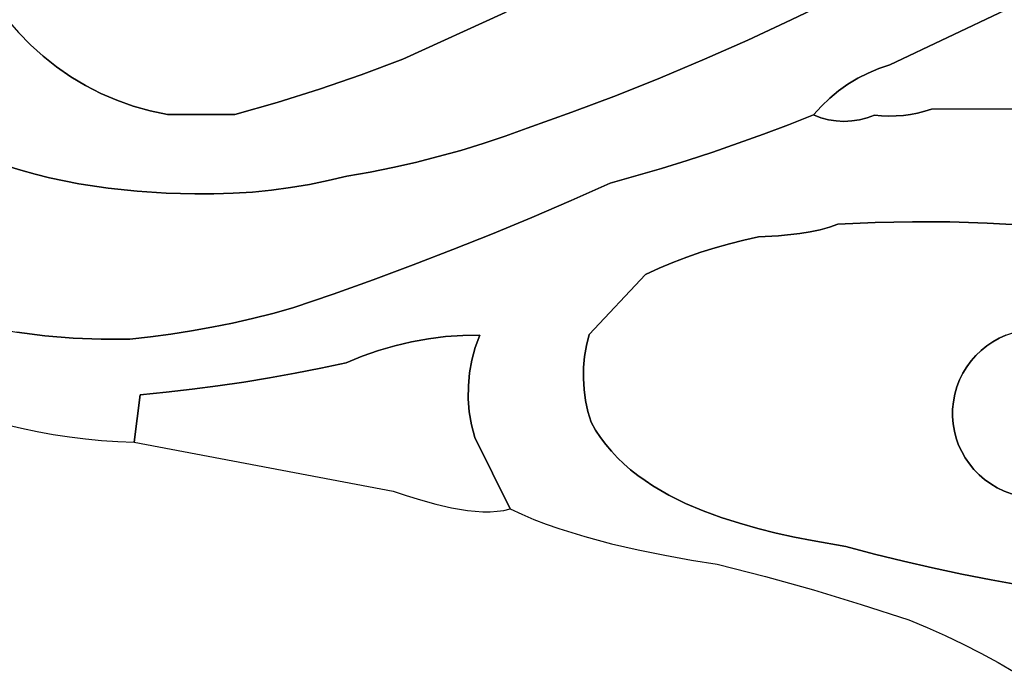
# Model space of a CAD drawing. Header units: inches. Extents: x 37.2 to 70.6, y 17.4 to 61.6.
# Tile 2 of 78: x 43.3 to 48.6, y 22.5 to 26. Entities that reach past the tile are written whole.
import ezdxf

# ---------------------------------------------------------------- set-up
doc = ezdxf.new("R2010")
doc.units = ezdxf.units.IN
doc.layers.add('SURFACES_FOR_SKETCHUP', color=7, linetype='Continuous')

msp = doc.modelspace()

# ---------------------------------------------------------------- linework, layer by layer
at = {"layer": 'SURFACES_FOR_SKETCHUP'}
for points, invisible_edges in [([(45.0767, 26.8324), (45.3624, 25.8083), (45.3015, 26.9346)], 3), ([(45.91, 26.0585), (45.3015, 26.9346), (45.3624, 25.8083)], 3), ([(44.9859, 26.7891), (45.3624, 25.8083), (45.0767, 26.8324)], 3), ([(43.3055, 25.951), (44.1601, 26.8146), (43.2455, 26.021)], 3), ([(43.3697, 25.8851), (44.1601, 26.8146), (43.3055, 25.951)], 3), ([(44.1601, 26.8146), (43.3697, 25.8851), (44.2028, 26.7792)], 3), ([(43.438, 25.8236), (44.2028, 26.7792), (43.3697, 25.8851)], 3), ([(43.5102, 25.7667), (44.2028, 26.7792), (43.438, 25.8236)], 3), ([(44.2028, 26.7792), (43.5102, 25.7667), (44.247, 26.7456)], 3), ([(44.8966, 26.7481), (45.3624, 25.8083), (44.9859, 26.7891)], 3), ([(43.5859, 25.7144), (44.247, 26.7456), (43.5102, 25.7667)], 3), ([(44.247, 26.7456), (43.5859, 25.7144), (44.2927, 26.714)], 3), ([(43.5859, 25.7144), (43.6651, 25.6671), (44.2927, 26.714)], 10), ([(43.6651, 25.6671), (43.7473, 25.6249), (44.2927, 26.714)], 10), ([(44.3397, 26.6843), (44.2927, 26.714), (43.7473, 25.6249)], 10), ([(44.8079, 26.7117), (45.1408, 25.7251), (44.8966, 26.7481)], 3), ([(45.3624, 25.8083), (44.8966, 26.7481), (45.1408, 25.7251)], 3), ([(43.7473, 25.6249), (43.8325, 25.588), (44.3397, 26.6843)], 10), ([(43.8325, 25.588), (43.9204, 25.5567), (44.3397, 26.6843)], 10), ([(43.9204, 25.5567), (44.0108, 25.531), (44.3397, 26.6843)], 10), ([(44.0108, 25.531), (44.1034, 25.5113), (44.3397, 26.6843)], 10), ([(44.3903, 26.6705), (44.3397, 26.6843), (44.1034, 25.5113)], 10), ([(44.1034, 25.5113), (44.4636, 25.5117), (44.3903, 26.6705)], 10), ([(44.4397, 26.6612), (44.3903, 26.6705), (44.4636, 25.5117)], 10), ([(44.4397, 26.6612), (44.4636, 25.5117), (44.4882, 26.656)], 3), ([(44.6283, 26.6627), (44.5823, 26.6571), (44.917, 25.6479)], 10), ([(44.6738, 26.6712), (44.6283, 26.6627), (44.917, 25.6479)], 10), ([(44.7188, 26.6824), (44.6738, 26.6712), (44.917, 25.6479)], 10), ([(44.7634, 26.696), (44.7188, 26.6824), (45.1408, 25.7251)], 10), ([(44.917, 25.6479), (45.1408, 25.7251), (44.7188, 26.6824)], 10), ([(44.7634, 26.696), (45.1408, 25.7251), (44.8079, 26.7117)], 3), ([(44.6913, 25.5767), (44.4882, 26.656), (44.4636, 25.5117)], 3), ([(44.5356, 26.6548), (44.4882, 26.656), (44.6913, 25.5767)], 10), ([(44.5823, 26.6571), (44.5356, 26.6548), (44.6913, 25.5767)], 10), ([(44.6913, 25.5767), (44.917, 25.6479), (44.5823, 26.6571)], 10), ([(46.4545, 26.315), (46.9768, 25.8076), (46.996, 26.5778)], 3), ([(47.2095, 25.9109), (46.996, 26.5778), (46.9768, 25.8076)], 3), ([(47.4401, 26.0185), (46.996, 26.5778), (47.2095, 25.9109)], 3), ([(47.6688, 26.1305), (46.996, 26.5778), (47.4401, 26.0185)], 3), ([(45.91, 26.0585), (46.5058, 25.6144), (46.4545, 26.315)], 3), ([(46.9768, 25.8076), (46.4545, 26.315), (46.7422, 25.7088)], 3), ([(46.7422, 25.7088), (46.4545, 26.315), (46.5058, 25.6144)], 3), ([(47.6688, 26.1305), (47.9689, 25.7776), (47.8953, 26.2468)], 3), ([(48.5863, 26.07), (47.8953, 26.2468), (47.9689, 25.7776)], 3), ([(47.4401, 26.0185), (47.745, 25.674), (47.6688, 26.1305)], 3), ([(47.9689, 25.7776), (47.6688, 26.1305), (47.91, 25.7579)], 3), ([(47.91, 25.7579), (47.6688, 26.1305), (47.8529, 25.7339)], 3), ([(47.8529, 25.7339), (47.6688, 26.1305), (47.7978, 25.7059)], 3), ([(47.7978, 25.7059), (47.6688, 26.1305), (47.745, 25.674)], 3), ([(45.3624, 25.8083), (45.7919, 25.3567), (45.91, 26.0585)], 3), ([(45.9103, 25.3964), (45.91, 26.0585), (45.7919, 25.3567)], 3), ([(46.2677, 25.5245), (45.91, 26.0585), (46.0278, 25.4391)], 3), ([(46.0278, 25.4391), (45.91, 26.0585), (45.9103, 25.3964)], 3), ([(46.5058, 25.6144), (45.91, 26.0585), (46.2677, 25.5245)], 3), ([(48.5863, 26.07), (47.9689, 25.7776), (48.1926, 25.5404)], 10), ([(48.1926, 25.5404), (48.7882, 25.5422), (48.5863, 26.07)], 10), ([(47.2095, 25.9109), (47.6025, 25.556), (47.4401, 26.0185)], 3), ([(47.745, 25.674), (47.4401, 26.0185), (47.6948, 25.6383)], 3), ([(47.6948, 25.6383), (47.4401, 26.0185), (47.6472, 25.5989)], 3), ([(47.6472, 25.5989), (47.4401, 26.0185), (47.6025, 25.556)], 3), ([(43.3055, 25.951), (42.9485, 25.3511), (43.3697, 25.8851)], 3), ([(43.0203, 25.3189), (43.3697, 25.8851), (42.9485, 25.3511)], 3), ([(43.0934, 25.2891), (43.3697, 25.8851), (43.0203, 25.3189)], 3), ([(43.3697, 25.8851), (43.0934, 25.2891), (43.438, 25.8236)], 3), ([(46.9768, 25.8076), (47.2927, 25.4063), (47.2095, 25.9109)], 3), ([(47.4272, 25.4571), (47.6025, 25.556), (47.2095, 25.9109)], 11), ([(47.4272, 25.4571), (47.2095, 25.9109), (47.2927, 25.4063)], 3), ([(43.1676, 25.2615), (43.438, 25.8236), (43.0934, 25.2891)], 3), ([(43.438, 25.8236), (43.1676, 25.2615), (43.5102, 25.7667)], 3), ([(43.2428, 25.2362), (43.5102, 25.7667), (43.1676, 25.2615)], 3), ([(43.3188, 25.213), (43.5102, 25.7667), (43.2428, 25.2362)], 3), ([(43.5102, 25.7667), (43.3188, 25.213), (43.5859, 25.7144)], 3), ([(45.1408, 25.7251), (45.4314, 25.2556), (45.3624, 25.8083)], 3), ([(45.5524, 25.2863), (45.3624, 25.8083), (45.4314, 25.2556)], 3), ([(45.7919, 25.3567), (45.3624, 25.8083), (45.6726, 25.3199)], 3), ([(45.6726, 25.3199), (45.3624, 25.8083), (45.5524, 25.2863)], 3), ([(46.7422, 25.7088), (47.0216, 25.3108), (46.9768, 25.8076)], 3), ([(47.1575, 25.3576), (46.9768, 25.8076), (47.0216, 25.3108)], 3), ([(47.2927, 25.4063), (46.9768, 25.8076), (47.1575, 25.3576)], 3), ([(47.9689, 25.7776), (47.91, 25.7579), (48.0025, 25.5044)], 10), ([(48.0796, 25.5123), (48.1177, 25.5195), (47.9689, 25.7776)], 10), ([(48.0412, 25.5072), (48.0796, 25.5123), (47.9689, 25.7776)], 10), ([(48.1554, 25.5289), (47.9689, 25.7776), (48.1177, 25.5195)], 3), ([(48.0412, 25.5072), (47.9689, 25.7776), (48.0025, 25.5044)], 3), ([(48.1926, 25.5404), (47.9689, 25.7776), (48.1554, 25.5289)], 3), ([(43.3956, 25.192), (43.5859, 25.7144), (43.3188, 25.213)], 3), ([(43.5859, 25.7144), (43.3956, 25.192), (43.6651, 25.6671)], 3), ([(44.917, 25.6479), (45.1872, 25.2034), (45.1408, 25.7251)], 3), ([(45.4314, 25.2556), (45.1408, 25.7251), (45.3096, 25.228)], 3), ([(45.3096, 25.228), (45.1408, 25.7251), (45.1872, 25.2034)], 3), ([(47.7978, 25.7059), (47.8862, 25.5092), (47.8529, 25.7339)], 3), ([(47.91, 25.7579), (47.8529, 25.7339), (47.925, 25.5054)], 10), ([(47.8862, 25.5092), (47.925, 25.5054), (47.8529, 25.7339)], 10), ([(47.925, 25.5054), (47.9638, 25.5038), (47.91, 25.7579)], 10), ([(47.9638, 25.5038), (48.0025, 25.5044), (47.91, 25.7579)], 10), ([(43.4729, 25.1731), (43.6651, 25.6671), (43.3956, 25.192)], 3), ([(43.5507, 25.1562), (43.6651, 25.6671), (43.4729, 25.1731)], 3), ([(43.6651, 25.6671), (43.5507, 25.1562), (43.7473, 25.6249)], 3), ([(46.5058, 25.6144), (46.7478, 25.2233), (46.7422, 25.7088)], 3), ([(46.885, 25.2661), (46.7422, 25.7088), (46.7478, 25.2233)], 3), ([(47.0216, 25.3108), (46.7422, 25.7088), (46.885, 25.2661)], 3), ([(47.745, 25.674), (47.6948, 25.6383), (47.8062, 25.4835)], 10), ([(47.745, 25.674), (47.8467, 25.4942), (47.7978, 25.7059)], 3), ([(47.8467, 25.4942), (47.745, 25.674), (47.8062, 25.4835)], 3), ([(47.8862, 25.5092), (47.7978, 25.7059), (47.8467, 25.4942)], 3), ([(43.6289, 25.1413), (43.7473, 25.6249), (43.5507, 25.1562)], 3), ([(43.7473, 25.6249), (43.6289, 25.1413), (43.8325, 25.588)], 3), ([(44.6913, 25.5767), (44.964, 25.1579), (44.917, 25.6479)], 3), ([(45.1872, 25.2034), (44.917, 25.6479), (45.0641, 25.1819)], 3), ([(45.0641, 25.1819), (44.917, 25.6479), (44.964, 25.1579)], 3), ([(46.2677, 25.5245), (46.4715, 25.1437), (46.5058, 25.6144)], 3), ([(46.61, 25.1825), (46.5058, 25.6144), (46.4715, 25.1437)], 3), ([(46.7478, 25.2233), (46.5058, 25.6144), (46.61, 25.1825)], 3), ([(47.6948, 25.6383), (47.6472, 25.5989), (47.7235, 25.4751)], 10), ([(47.765, 25.4771), (47.8062, 25.4835), (47.6948, 25.6383)], 10), ([(47.7235, 25.4751), (47.765, 25.4771), (47.6948, 25.6383)], 10), ([(43.7855, 25.1172), (43.8325, 25.588), (43.6289, 25.1413)], 3), ([(43.8325, 25.588), (43.7855, 25.1172), (43.9204, 25.5567)], 3), ([(43.9419, 25.1005), (43.9204, 25.5567), (43.7855, 25.1172)], 3), ([(44.0108, 25.531), (43.9204, 25.5567), (43.9419, 25.1005)], 10), ([(44.4636, 25.5117), (44.66, 25.1066), (44.6913, 25.5767)], 3), ([(44.7618, 25.1202), (44.6913, 25.5767), (44.66, 25.1066)], 3), ([(44.8632, 25.1373), (44.6913, 25.5767), (44.7618, 25.1202)], 3), ([(44.964, 25.1579), (44.6913, 25.5767), (44.8632, 25.1373)], 3), ([(47.4272, 25.4571), (47.561, 25.5097), (47.6025, 25.556)], 8), ([(47.561, 25.5097), (47.6004, 25.4946), (47.6025, 25.556)], 2), ([(47.6004, 25.4946), (47.6409, 25.4838), (47.6025, 25.556)], 10), ([(47.6025, 25.556), (47.6409, 25.4838), (47.6472, 25.5989)], 3), ([(47.682, 25.4773), (47.6472, 25.5989), (47.6409, 25.4838)], 3), ([(47.682, 25.4773), (47.7235, 25.4751), (47.6472, 25.5989)], 10), ([(44.1034, 25.5113), (44.0108, 25.531), (43.9419, 25.1005)], 10), ([(44.0968, 25.0908), (44.1034, 25.5113), (43.9419, 25.1005)], 3), ([(44.2493, 25.0876), (44.1034, 25.5113), (44.0968, 25.0908)], 3), ([(44.1034, 25.5113), (44.2493, 25.0876), (44.4636, 25.5117)], 3), ([(44.2493, 25.0876), (44.3523, 25.0871), (44.4636, 25.5117)], 10), ([(44.3523, 25.0871), (44.4551, 25.0901), (44.4636, 25.5117)], 10), ([(44.5577, 25.0966), (44.4636, 25.5117), (44.4551, 25.0901)], 3), ([(44.66, 25.1066), (44.4636, 25.5117), (44.5577, 25.0966)], 3), ([(46.0278, 25.4391), (46.2632, 25.0509), (46.2677, 25.5245)], 3), ([(46.4715, 25.1437), (46.2677, 25.5245), (46.2632, 25.0509)], 3), ([(47.6004, 25.4946), (47.561, 25.5097), (47.4272, 25.4571)], 8), ([(47.925, 25.5054), (47.8862, 25.5092), (47.8467, 25.4942)], 8), ([(47.8467, 25.4942), (47.8906, 24.934), (47.925, 25.5054)], 11), ([(47.925, 25.5054), (47.8906, 24.934), (47.9638, 25.5038)], 3), ([(48.0903, 24.9377), (47.9638, 25.5038), (47.8906, 24.934)], 3), ([(47.9638, 25.5038), (48.0903, 24.9377), (48.0025, 25.5044)], 3), ([(48.0025, 25.5044), (48.0903, 24.9377), (48.0412, 25.5072)], 3), ([(48.0412, 25.5072), (48.0903, 24.9377), (48.0796, 25.5123)], 3), ([(48.0796, 25.5123), (48.0903, 24.9377), (48.1177, 25.5195)], 3), ([(48.2901, 24.9365), (48.1177, 25.5195), (48.0903, 24.9377)], 3), ([(48.1177, 25.5195), (48.2901, 24.9365), (48.1554, 25.5289)], 3), ([(48.1554, 25.5289), (48.2901, 24.9365), (48.1926, 25.5404)], 3), ([(48.7882, 25.5422), (48.1926, 25.5404), (48.4897, 24.9303)], 10), ([(48.4897, 24.9303), (48.1926, 25.5404), (48.2901, 24.9365)], 3), ([(48.7882, 25.5422), (48.4897, 24.9303), (48.6891, 24.9192)], 9), ([(47.2927, 25.4063), (47.4865, 24.8746), (47.4272, 25.4571)], 3), ([(47.6004, 25.4946), (47.4272, 25.4571), (47.6409, 25.4838)], 3), ([(47.4272, 25.4571), (47.6908, 24.9253), (47.6409, 25.4838)], 11), ([(47.5965, 24.8946), (47.4272, 25.4571), (47.5427, 24.8834)], 3), ([(47.5427, 24.8834), (47.4272, 25.4571), (47.4865, 24.8746)], 3), ([(47.6908, 24.9253), (47.4272, 25.4571), (47.6463, 24.9084)], 3), ([(47.6463, 24.9084), (47.4272, 25.4571), (47.5965, 24.8946)], 3), ([(47.6409, 25.4838), (47.6908, 24.9253), (47.682, 25.4773)], 3), ([(47.682, 25.4773), (47.6908, 24.9253), (47.7235, 25.4751)], 3), ([(47.7235, 25.4751), (47.6908, 24.9253), (47.765, 25.4771)], 3), ([(47.8906, 24.934), (47.765, 25.4771), (47.6908, 24.9253)], 3), ([(47.765, 25.4771), (47.8906, 24.934), (47.8062, 25.4835)], 3), ([(47.8062, 25.4835), (47.8906, 24.934), (47.8467, 25.4942)], 3), ([(45.7919, 25.3567), (46.0537, 24.9607), (45.9103, 25.3964)], 3), ([(45.9103, 25.3964), (46.0537, 24.9607), (46.0278, 25.4391)], 3), ([(46.2632, 25.0509), (46.0278, 25.4391), (46.0537, 24.9607)], 3), ([(47.1575, 25.3576), (47.3725, 24.8628), (47.2927, 25.4063)], 3), ([(47.4865, 24.8746), (47.2927, 25.4063), (47.3725, 24.8628)], 3), ([(45.6726, 25.3199), (45.843, 24.8732), (45.7919, 25.3567)], 3), ([(46.0537, 24.9607), (45.7919, 25.3567), (45.843, 24.8732)], 3), ([(47.0216, 25.3108), (47.1878, 24.8394), (47.1575, 25.3576)], 3), ([(47.2659, 24.8565), (47.1575, 25.3576), (47.1878, 24.8394)], 3), ([(47.3725, 24.8628), (47.1575, 25.3576), (47.2659, 24.8565)], 3), ([(45.5524, 25.2863), (45.843, 24.8732), (45.6726, 25.3199)], 3), ([(46.885, 25.2661), (47.1103, 24.82), (47.0216, 25.3108)], 3), ([(47.1878, 24.8394), (47.0216, 25.3108), (47.1103, 24.82)], 3), ([(45.3096, 25.228), (45.4186, 24.7062), (45.4314, 25.2556)], 3), ([(45.6313, 24.7883), (45.4314, 25.2556), (45.4186, 24.7062)], 3), ([(45.4314, 25.2556), (45.6313, 24.7883), (45.5524, 25.2863)], 3), ([(45.843, 24.8732), (45.5524, 25.2863), (45.6313, 24.7883)], 3), ([(46.7478, 25.2233), (46.9575, 24.7742), (46.885, 25.2661)], 3), ([(47.1103, 24.82), (46.885, 25.2661), (47.0336, 24.7983)], 3), ([(47.0336, 24.7983), (46.885, 25.2661), (46.9575, 24.7742)], 3), ([(43.3188, 25.213), (43.2428, 25.2362), (43.0005, 24.4062)], 10), ([(43.0005, 24.4062), (43.1481, 24.3726), (43.3188, 25.213)], 10), ([(43.3956, 25.192), (43.3188, 25.213), (43.1481, 24.3726)], 10), ([(43.1481, 24.3726), (43.2971, 24.346), (43.3956, 25.192)], 10), ([(43.4729, 25.1731), (43.3956, 25.192), (43.2971, 24.346)], 10), ([(45.1872, 25.2034), (45.0641, 25.1819), (45.2048, 24.6267)], 10), ([(45.1872, 25.2034), (45.4186, 24.7062), (45.3096, 25.228)], 3), ([(45.4186, 24.7062), (45.1872, 25.2034), (45.2048, 24.6267)], 3), ([(46.61, 25.1825), (46.8076, 24.7193), (46.7478, 25.2233)], 3), ([(46.8821, 24.7479), (46.7478, 25.2233), (46.8076, 24.7193)], 3), ([(46.9575, 24.7742), (46.7478, 25.2233), (46.8821, 24.7479)], 3), ([(43.5507, 25.1562), (43.4729, 25.1731), (43.2971, 24.346)], 10), ([(43.2971, 24.346), (43.4471, 24.3263), (43.5507, 25.1562)], 10), ([(43.5507, 25.1562), (43.4471, 24.3263), (43.6289, 25.1413)], 3), ([(43.598, 24.3136), (43.6289, 25.1413), (43.4471, 24.3263)], 3), ([(43.6289, 25.1413), (43.598, 24.3136), (43.7855, 25.1172)], 3), ([(44.7618, 25.1202), (44.99, 24.5499), (44.8632, 25.1373)], 3), ([(44.8632, 25.1373), (44.99, 24.5499), (44.964, 25.1579)], 3), ([(44.964, 25.1579), (45.2048, 24.6267), (45.0641, 25.1819)], 3), ([(45.2048, 24.6267), (44.964, 25.1579), (44.99, 24.5499)], 3), ([(46.2632, 25.0509), (46.6612, 24.6555), (46.4715, 25.1437)], 3), ([(46.4715, 25.1437), (46.734, 24.6885), (46.61, 25.1825)], 3), ([(46.734, 24.6885), (46.4715, 25.1437), (46.6612, 24.6555)], 3), ([(46.8076, 24.7193), (46.61, 25.1825), (46.734, 24.6885)], 3), ([(43.7494, 24.3079), (43.7855, 25.1172), (43.598, 24.3136)], 3), ([(43.7855, 25.1172), (43.7494, 24.3079), (43.9419, 25.1005)], 3), ([(43.9012, 24.3093), (43.9419, 25.1005), (43.7494, 24.3079)], 3), ([(44.0119, 24.3213), (43.9419, 25.1005), (43.9012, 24.3093)], 3), ([(43.9419, 25.1005), (44.0119, 24.3213), (44.0968, 25.0908)], 3), ([(44.1222, 24.3358), (44.0968, 25.0908), (44.0119, 24.3213)], 3), ([(44.2321, 24.3529), (44.0968, 25.0908), (44.1222, 24.3358)], 3), ([(44.0968, 25.0908), (44.2321, 24.3529), (44.2493, 25.0876)], 3), ([(44.3416, 24.3725), (44.2493, 25.0876), (44.2321, 24.3529)], 3), ([(44.2493, 25.0876), (44.3416, 24.3725), (44.3523, 25.0871)], 3), ([(44.4506, 24.3946), (44.3523, 25.0871), (44.3416, 24.3725)], 3), ([(44.3523, 25.0871), (44.4506, 24.3946), (44.4551, 25.0901)], 3), ([(44.5591, 24.4192), (44.4551, 25.0901), (44.4506, 24.3946)], 3), ([(44.4551, 25.0901), (44.5591, 24.4192), (44.5577, 25.0966)], 3), ([(44.5577, 25.0966), (44.7743, 24.4759), (44.66, 25.1066)], 3), ([(44.667, 24.4463), (44.5577, 25.0966), (44.5591, 24.4192)], 3), ([(44.7743, 24.4759), (44.5577, 25.0966), (44.667, 24.4463)], 3), ([(44.66, 25.1066), (44.7743, 24.4759), (44.7618, 25.1202)], 3), ([(44.99, 24.5499), (44.7618, 25.1202), (44.7743, 24.4759)], 3), ([(46.2632, 25.0509), (46.0537, 24.9607), (46.3597, 24.3332)], 10), ([(46.2632, 25.0509), (46.3597, 24.3332), (46.6612, 24.6555)], 9), ([(46.0537, 24.9607), (45.843, 24.8732), (46.3597, 24.3332)], 10), ([(47.8906, 24.934), (47.6908, 24.9253), (47.6463, 24.9084)], 8), ([(47.8906, 24.934), (47.6463, 24.9084), (48.3421, 24.091)], 11), ([(48.0903, 24.9377), (47.8906, 24.934), (48.3801, 24.1605)], 10), ([(48.3421, 24.091), (48.3596, 24.1268), (47.8906, 24.934)], 10), ([(48.3596, 24.1268), (48.3801, 24.1605), (47.8906, 24.934)], 10), ([(48.2901, 24.9365), (48.0903, 24.9377), (48.4571, 24.2484)], 10), ([(48.3801, 24.1605), (48.4033, 24.1922), (48.0903, 24.9377)], 10), ([(48.4033, 24.1922), (48.429, 24.2215), (48.0903, 24.9377)], 10), ([(48.429, 24.2215), (48.4571, 24.2484), (48.0903, 24.9377)], 10), ([(48.2901, 24.9365), (48.4571, 24.2484), (48.4873, 24.2728)], 9), ([(48.2901, 24.9365), (48.4873, 24.2728), (48.5195, 24.2945)], 9), ([(48.2901, 24.9365), (48.5195, 24.2945), (48.5535, 24.3134)], 9), ([(48.2901, 24.9365), (48.5535, 24.3134), (48.4897, 24.9303)], 3), ([(48.5892, 24.3293), (48.4897, 24.9303), (48.5535, 24.3134)], 3), ([(48.6262, 24.3421), (48.4897, 24.9303), (48.5892, 24.3293)], 3), ([(48.6645, 24.3517), (48.4897, 24.9303), (48.6262, 24.3421)], 3), ([(48.4897, 24.9303), (48.6645, 24.3517), (48.6891, 24.9192)], 3), ([(45.6313, 24.7883), (45.7753, 24.3301), (45.843, 24.8732)], 3), ([(46.3597, 24.3332), (45.843, 24.8732), (45.7753, 24.3301)], 11), ([(47.4865, 24.8746), (47.3725, 24.8628), (48.3088, 23.9738)], 10), ([(47.5427, 24.8834), (47.4865, 24.8746), (48.3164, 24.014)], 10), ([(48.3088, 23.9738), (48.3164, 24.014), (47.4865, 24.8746)], 10), ([(47.5965, 24.8946), (47.5427, 24.8834), (48.3276, 24.0534)], 10), ([(48.3164, 24.014), (48.3276, 24.0534), (47.5427, 24.8834)], 10), ([(47.6463, 24.9084), (47.5965, 24.8946), (48.3421, 24.091)], 10), ([(48.3276, 24.0534), (48.3421, 24.091), (47.5965, 24.8946)], 10), ([(46.9699, 23.3892), (47.0661, 23.3536), (47.1103, 24.82)], 10), ([(47.1103, 24.82), (47.0336, 24.7983), (46.9699, 23.3892)], 10), ([(47.1878, 24.8394), (47.1103, 24.82), (47.0661, 23.3536)], 10), ([(47.0661, 23.3536), (47.164, 23.3222), (47.1878, 24.8394)], 10), ([(47.164, 23.3222), (47.2626, 23.2944), (47.3725, 24.8628)], 10), ([(47.3725, 24.8628), (47.1878, 24.8394), (47.164, 23.3222)], 11), ([(47.3725, 24.8628), (47.2659, 24.8565), (47.1878, 24.8394)], 8), ([(48.3088, 23.9738), (47.3725, 24.8628), (47.2626, 23.2944)], 11), ([(45.4186, 24.7062), (45.5913, 24.3222), (45.6313, 24.7883)], 3), ([(45.6831, 24.3286), (45.6313, 24.7883), (45.5913, 24.3222)], 3), ([(45.7753, 24.3301), (45.6313, 24.7883), (45.6831, 24.3286)], 3), ([(46.8762, 23.4291), (46.9699, 23.3892), (46.9575, 24.7742)], 10), ([(46.9575, 24.7742), (46.8821, 24.7479), (46.8762, 23.4291)], 10), ([(47.0336, 24.7983), (46.9575, 24.7742), (46.9699, 23.3892)], 10), ([(46.734, 24.6885), (46.6592, 23.5508), (46.8076, 24.7193)], 3), ([(46.7002, 23.5238), (46.8076, 24.7193), (46.6592, 23.5508)], 3), ([(46.7859, 23.4739), (46.8076, 24.7193), (46.7002, 23.5238)], 3), ([(46.8821, 24.7479), (46.8076, 24.7193), (46.7859, 23.4739)], 10), ([(46.7859, 23.4739), (46.8762, 23.4291), (46.8821, 24.7479)], 10), ([(45.2048, 24.6267), (45.4098, 24.2947), (45.4186, 24.7062)], 3), ([(45.5002, 24.3109), (45.4186, 24.7062), (45.4098, 24.2947)], 3), ([(45.5913, 24.3222), (45.4186, 24.7062), (45.5002, 24.3109)], 3), ([(46.5457, 23.6405), (46.734, 24.6885), (46.5113, 23.6735)], 3), ([(46.6612, 24.6555), (46.5113, 23.6735), (46.734, 24.6885)], 3), ([(46.5819, 23.6091), (46.734, 24.6885), (46.5457, 23.6405)], 3), ([(46.6198, 23.5792), (46.734, 24.6885), (46.5819, 23.6091)], 3), ([(46.6592, 23.5508), (46.734, 24.6885), (46.6198, 23.5792)], 3), ([(44.99, 24.5499), (45.2323, 24.2478), (45.2048, 24.6267)], 3), ([(45.3205, 24.2736), (45.2048, 24.6267), (45.2323, 24.2478)], 3), ([(45.4098, 24.2947), (45.2048, 24.6267), (45.3205, 24.2736)], 3), ([(46.3295, 24.0975), (46.5113, 23.6735), (46.6612, 24.6555)], 11), ([(46.3304, 24.1569), (46.3295, 24.0975), (46.6612, 24.6555)], 10), ([(46.3304, 24.1569), (46.6612, 24.6555), (46.3357, 24.2162)], 3), ([(46.3454, 24.275), (46.3357, 24.2162), (46.6612, 24.6555)], 10), ([(46.3597, 24.3332), (46.3454, 24.275), (46.6612, 24.6555)], 2), ([(44.7743, 24.4759), (44.9238, 24.1527), (44.99, 24.5499)], 3), ([(44.9238, 24.1527), (45.0604, 24.1819), (44.99, 24.5499)], 10), ([(45.1455, 24.2172), (44.99, 24.5499), (45.0604, 24.1819)], 3), ([(45.2323, 24.2478), (44.99, 24.5499), (45.1455, 24.2172)], 3), ([(44.667, 24.4463), (44.7867, 24.1257), (44.7743, 24.4759)], 3), ([(44.9238, 24.1527), (44.7743, 24.4759), (44.7867, 24.1257)], 3), ([(44.3416, 24.3725), (44.5115, 24.0784), (44.4506, 24.3946)], 3), ([(44.4506, 24.3946), (44.5115, 24.0784), (44.5591, 24.4192)], 3), ([(44.6493, 24.101), (44.5591, 24.4192), (44.5115, 24.0784)], 3), ([(44.5591, 24.4192), (44.6493, 24.101), (44.667, 24.4463)], 3), ([(44.7867, 24.1257), (44.667, 24.4463), (44.6493, 24.101)], 3), ([(43.2372, 23.851), (43.3219, 23.8313), (43.2971, 24.346)], 10), ([(43.4471, 24.3263), (43.2971, 24.346), (43.3219, 23.8313)], 10), ([(44.1222, 24.3358), (44.2349, 24.0399), (44.2321, 24.3529)], 3), ([(44.2321, 24.3529), (44.3733, 24.058), (44.3416, 24.3725)], 3), ([(44.3733, 24.058), (44.2321, 24.3529), (44.2349, 24.0399)], 3), ([(44.5115, 24.0784), (44.3416, 24.3725), (44.3733, 24.058)], 3), ([(48.4873, 24.2728), (48.785, 24.3598), (48.5195, 24.2945)], 3), ([(48.5805, 23.4949), (48.785, 24.3598), (48.4873, 24.2728)], 11), ([(48.5195, 24.2945), (48.7441, 24.3607), (48.5535, 24.3134)], 3), ([(48.7441, 24.3607), (48.5195, 24.2945), (48.785, 24.3598)], 3), ([(48.5892, 24.3293), (48.5535, 24.3134), (48.7441, 24.3607)], 10), ([(48.8263, 24.3553), (48.785, 24.3598), (48.5805, 23.4949)], 10), ([(48.6195, 23.4804), (48.8263, 24.3553), (48.5805, 23.4949)], 3), ([(43.3219, 23.8313), (43.407, 23.8137), (43.4471, 24.3263)], 10), ([(43.407, 23.8137), (43.4925, 23.7985), (43.4471, 24.3263)], 10), ([(43.598, 24.3136), (43.4471, 24.3263), (43.4925, 23.7985)], 10), ([(43.4925, 23.7985), (43.5784, 23.7855), (43.598, 24.3136)], 10), ([(43.5784, 23.7855), (43.6646, 23.7748), (43.598, 24.3136)], 10), ([(43.7494, 24.3079), (43.598, 24.3136), (43.6646, 23.7748)], 10), ([(43.9571, 24.0102), (43.7494, 24.3079), (43.6646, 23.7748)], 11), ([(43.7494, 24.3079), (43.9571, 24.0102), (43.9012, 24.3093)], 3), ([(43.9012, 24.3093), (43.9571, 24.0102), (44.0119, 24.3213)], 3), ([(44.0961, 24.0239), (44.0119, 24.3213), (43.9571, 24.0102)], 3), ([(44.0119, 24.3213), (44.0961, 24.0239), (44.1222, 24.3358)], 3), ([(44.2349, 24.0399), (44.1222, 24.3358), (44.0961, 24.0239)], 3), ([(45.3205, 24.2736), (45.7131, 23.9891), (45.4098, 24.2947)], 3), ([(45.4098, 24.2947), (45.7135, 24.0587), (45.5002, 24.3109)], 3), ([(45.7135, 24.0587), (45.4098, 24.2947), (45.7131, 23.9891)], 3), ([(45.5002, 24.3109), (45.7199, 24.128), (45.5913, 24.3222)], 3), ([(45.7199, 24.128), (45.5002, 24.3109), (45.7135, 24.0587)], 3), ([(45.5913, 24.3222), (45.7324, 24.1966), (45.6831, 24.3286)], 3), ([(45.7324, 24.1966), (45.5913, 24.3222), (45.7199, 24.128)], 3), ([(45.7753, 24.3301), (45.6831, 24.3286), (45.7508, 24.2641)], 2), ([(45.7508, 24.2641), (45.6831, 24.3286), (45.7324, 24.1966)], 3), ([(45.7753, 24.3301), (45.7508, 24.2641), (46.3304, 24.1569)], 10), ([(46.3454, 24.275), (46.3597, 24.3332), (45.7753, 24.3301)], 10), ([(46.3304, 24.1569), (46.3357, 24.2162), (45.7753, 24.3301)], 10), ([(46.3357, 24.2162), (46.3454, 24.275), (45.7753, 24.3301)], 10), ([(45.1455, 24.2172), (45.3119, 23.4942), (45.2323, 24.2478)], 3), ([(45.2323, 24.2478), (45.7131, 23.9891), (45.3205, 24.2736)], 3), ([(45.7131, 23.9891), (45.2323, 24.2478), (45.7187, 23.9196)], 3), ([(45.7187, 23.9196), (45.2323, 24.2478), (45.3119, 23.4942)], 11), ([(45.7508, 24.2641), (45.7324, 24.1966), (46.3304, 24.1569)], 10), ([(48.4571, 24.2484), (48.3164, 24.014), (48.4873, 24.2728)], 3), ([(48.3164, 24.014), (48.5805, 23.4949), (48.4873, 24.2728)], 11), ([(48.3164, 24.014), (48.4571, 24.2484), (48.3276, 24.0534)], 3), ([(48.429, 24.2215), (48.3276, 24.0534), (48.4571, 24.2484)], 3), ([(45.0604, 24.1819), (45.3119, 23.4942), (45.1455, 24.2172)], 3), ([(45.7199, 24.128), (46.3295, 24.0975), (45.7324, 24.1966)], 3), ([(46.3295, 24.0975), (46.3304, 24.1569), (45.7324, 24.1966)], 10), ([(48.4033, 24.1922), (48.3276, 24.0534), (48.429, 24.2215)], 3), ([(48.3276, 24.0534), (48.4033, 24.1922), (48.3421, 24.091)], 3), ([(48.4033, 24.1922), (48.3801, 24.1605), (48.3421, 24.091)], 10), ([(44.7867, 24.1257), (45.3119, 23.4942), (44.9238, 24.1527)], 3), ([(44.9238, 24.1527), (45.3119, 23.4942), (45.0604, 24.1819)], 3), ([(48.3596, 24.1268), (48.3421, 24.091), (48.3801, 24.1605)], 2), ([(44.3733, 24.058), (43.9246, 23.7565), (44.5115, 24.0784)], 3), ([(45.3119, 23.4942), (44.5115, 24.0784), (43.9246, 23.7565)], 3), ([(44.6493, 24.101), (44.5115, 24.0784), (45.3119, 23.4942)], 10), ([(44.7867, 24.1257), (44.6493, 24.101), (45.3119, 23.4942)], 10), ([(45.7199, 24.128), (45.7135, 24.0587), (46.3295, 24.0975)], 10), ([(46.3332, 24.0382), (46.3295, 24.0975), (45.7135, 24.0587)], 10), ([(46.4788, 23.708), (46.5113, 23.6735), (46.3295, 24.0975)], 10), ([(46.3295, 24.0975), (46.3332, 24.0382), (46.4788, 23.708)], 10), ([(44.2349, 24.0399), (43.9246, 23.7565), (44.3733, 24.058)], 3), ([(44.0961, 24.0239), (43.9246, 23.7565), (44.2349, 24.0399)], 3), ([(45.7135, 24.0587), (45.7131, 23.9891), (46.3332, 24.0382)], 10), ([(45.7131, 23.9891), (45.7187, 23.9196), (46.3332, 24.0382)], 10), ([(46.3412, 23.9792), (46.3332, 24.0382), (45.7187, 23.9196)], 10), ([(46.3332, 24.0382), (46.3412, 23.9792), (46.4484, 23.7443)], 10), ([(46.4484, 23.7443), (46.4788, 23.708), (46.3332, 24.0382)], 10), ([(43.6646, 23.7748), (43.7511, 23.7664), (43.9571, 24.0102)], 10), ([(43.8378, 23.7603), (43.9571, 24.0102), (43.7511, 23.7664)], 3), ([(43.8378, 23.7603), (43.9246, 23.7565), (43.9571, 24.0102)], 8), ([(44.0961, 24.0239), (43.9571, 24.0102), (43.9246, 23.7565)], 8), ([(45.7187, 23.9196), (45.7305, 23.8506), (46.3412, 23.9792)], 10), ([(45.7305, 23.8506), (45.7484, 23.7825), (46.3412, 23.9792)], 10), ([(46.3537, 23.9209), (46.3412, 23.9792), (45.7484, 23.7825)], 10), ([(46.3412, 23.9792), (46.3537, 23.9209), (46.4202, 23.7822)], 10), ([(46.4484, 23.7443), (46.3412, 23.9792), (46.4202, 23.7822)], 3), ([(47.2626, 23.2944), (47.3609, 23.2699), (48.3088, 23.9738)], 10), ([(48.3049, 23.9337), (48.3088, 23.9738), (47.3609, 23.2699)], 10), ([(48.3088, 23.9738), (48.3049, 23.9337), (48.3143, 23.8158)], 10), ([(48.3088, 23.9738), (48.3372, 23.7414), (48.3164, 24.014)], 3), ([(48.3372, 23.7414), (48.3088, 23.9738), (48.3241, 23.7781)], 3), ([(48.3143, 23.8158), (48.3241, 23.7781), (48.3088, 23.9738)], 10), ([(48.3533, 23.7061), (48.3164, 24.014), (48.3372, 23.7414)], 3), ([(48.5805, 23.4949), (48.3164, 24.014), (48.3533, 23.7061)], 11), ([(46.3707, 23.8634), (46.3537, 23.9209), (45.7484, 23.7825)], 10), ([(46.3942, 23.8219), (46.4202, 23.7822), (46.3537, 23.9209)], 10), ([(46.3707, 23.8634), (46.3942, 23.8219), (46.3537, 23.9209)], 2), ([(47.3609, 23.2699), (47.4579, 23.2484), (48.3049, 23.9337)], 10), ([(48.3045, 23.8938), (48.3049, 23.9337), (47.4579, 23.2484)], 10), ([(48.3045, 23.8938), (48.3077, 23.8545), (48.3049, 23.9337)], 2), ([(48.3077, 23.8545), (48.3143, 23.8158), (48.3049, 23.9337)], 10), ([(45.3119, 23.4942), (45.7305, 23.8506), (45.7187, 23.9196)], 9), ([(47.4579, 23.2484), (47.5529, 23.2295), (48.3045, 23.8938)], 10), ([(48.3077, 23.8545), (48.3045, 23.8938), (47.5529, 23.2295)], 10), ([(45.3119, 23.4942), (45.3811, 23.471), (45.7305, 23.8506)], 10), ([(45.7484, 23.7825), (45.7305, 23.8506), (45.3811, 23.471)], 10), ([(45.7484, 23.7825), (45.9376, 23.3993), (46.3707, 23.8634)], 10), ([(46.3942, 23.8219), (46.3707, 23.8634), (45.9376, 23.3993)], 10), ([(46.0001, 23.3706), (46.3942, 23.8219), (45.9376, 23.3993)], 3), ([(46.0645, 23.3435), (46.3942, 23.8219), (46.0001, 23.3706)], 3), ([(46.3942, 23.8219), (46.0645, 23.3435), (46.4202, 23.7822)], 3), ([(47.5529, 23.2295), (47.7326, 23.1981), (48.3077, 23.8545)], 10), ([(48.3143, 23.8158), (48.3077, 23.8545), (47.7326, 23.1981)], 10), ([(48.3241, 23.7781), (48.3143, 23.8158), (47.7326, 23.1981)], 10), ([(45.3811, 23.471), (45.4579, 23.4472), (45.7484, 23.7825)], 10), ([(45.4579, 23.4472), (45.5397, 23.4248), (45.7484, 23.7825)], 10), ([(45.5397, 23.4248), (45.6241, 23.4056), (45.7484, 23.7825)], 10), ([(45.6241, 23.4056), (45.7086, 23.3916), (45.7484, 23.7825)], 10), ([(45.7086, 23.3916), (45.7501, 23.3871), (45.7484, 23.7825)], 10), ([(45.9038, 23.3915), (45.9376, 23.3993), (45.7484, 23.7825)], 8), ([(45.83, 23.3844), (45.8678, 23.3866), (45.7484, 23.7825)], 10), ([(45.7501, 23.3871), (45.7906, 23.3846), (45.7484, 23.7825)], 10), ([(45.9038, 23.3915), (45.7484, 23.7825), (45.8678, 23.3866)], 3), ([(45.83, 23.3844), (45.7484, 23.7825), (45.7906, 23.3846)], 3), ([(46.1306, 23.3181), (46.4202, 23.7822), (46.0645, 23.3435)], 3), ([(46.4202, 23.7822), (46.1306, 23.3181), (46.4484, 23.7443)], 3), ([(48.3372, 23.7414), (48.3241, 23.7781), (47.7326, 23.1981)], 10), ([(46.1982, 23.2942), (46.4484, 23.7443), (46.1306, 23.3181)], 3), ([(46.4484, 23.7443), (46.1982, 23.2942), (46.4788, 23.708)], 3), ([(47.7326, 23.1981), (47.8871, 23.1576), (48.3372, 23.7414)], 10), ([(48.3533, 23.7061), (48.3372, 23.7414), (47.8871, 23.1576)], 10), ([(46.4788, 23.708), (46.1982, 23.2942), (46.5113, 23.6735)], 3), ([(46.3369, 23.2509), (46.5113, 23.6735), (46.1982, 23.2942)], 3), ([(46.5113, 23.6735), (46.3369, 23.2509), (46.5457, 23.6405)], 3), ([(48.3724, 23.6722), (48.3533, 23.7061), (47.8871, 23.1576)], 10), ([(47.8871, 23.1576), (48.0423, 23.1196), (48.3724, 23.6722)], 10), ([(48.3943, 23.6401), (48.3724, 23.6722), (48.0423, 23.1196)], 10), ([(48.3724, 23.6722), (48.5805, 23.4949), (48.3533, 23.7061)], 3), ([(48.5805, 23.4949), (48.3724, 23.6722), (48.5435, 23.5125)], 3), ([(48.3943, 23.6401), (48.5435, 23.5125), (48.3724, 23.6722)], 3), ([(46.5457, 23.6405), (46.3369, 23.2509), (46.5819, 23.6091)], 3), ([(46.4789, 23.213), (46.5819, 23.6091), (46.3369, 23.2509)], 3), ([(46.5819, 23.6091), (46.4789, 23.213), (46.6198, 23.5792)], 3), ([(48.419, 23.6099), (48.3943, 23.6401), (48.0423, 23.1196)], 10), ([(48.0423, 23.1196), (48.198, 23.084), (48.419, 23.6099)], 10), ([(48.4464, 23.5819), (48.419, 23.6099), (48.198, 23.084)], 10), ([(48.419, 23.6099), (48.5435, 23.5125), (48.3943, 23.6401)], 3), ([(48.5435, 23.5125), (48.419, 23.6099), (48.5087, 23.5329)], 3), ([(48.419, 23.6099), (48.4464, 23.5819), (48.5087, 23.5329)], 10), ([(46.6198, 23.5792), (46.4789, 23.213), (46.6592, 23.5508)], 3), ([(48.4763, 23.5561), (48.4464, 23.5819), (48.198, 23.084)], 10), ([(48.198, 23.084), (48.3543, 23.0507), (48.4763, 23.5561)], 10), ([(48.5087, 23.5329), (48.4763, 23.5561), (48.3543, 23.0507)], 10), ([(48.4763, 23.5561), (48.5087, 23.5329), (48.4464, 23.5819)], 2), ([(46.6592, 23.5508), (46.4789, 23.213), (46.7002, 23.5238)], 3), ([(46.6223, 23.1798), (46.7002, 23.5238), (46.4789, 23.213)], 3), ([(46.7002, 23.5238), (46.6223, 23.1798), (46.7859, 23.4739)], 3), ([(48.5435, 23.5125), (48.5087, 23.5329), (48.3543, 23.0507)], 10), ([(48.5805, 23.4949), (48.5435, 23.5125), (48.3543, 23.0507)], 10), ([(46.7656, 23.1509), (46.7859, 23.4739), (46.6223, 23.1798)], 3), ([(46.7859, 23.4739), (46.7656, 23.1509), (46.8762, 23.4291)], 3), ([(48.3543, 23.0507), (48.511, 23.0199), (48.5805, 23.4949)], 10), ([(48.6195, 23.4804), (48.5805, 23.4949), (48.511, 23.0199)], 10), ([(48.6602, 23.4688), (48.6195, 23.4804), (48.511, 23.0199)], 10), ([(48.511, 23.0199), (48.6682, 22.9915), (48.6602, 23.4688)], 10), ([(46.9068, 23.1256), (46.8762, 23.4291), (46.7656, 23.1509)], 3), ([(46.8762, 23.4291), (46.9068, 23.1256), (46.9699, 23.3892)], 3), ([(46.9699, 23.3892), (46.9068, 23.1256), (47.0661, 23.3536)], 3), ([(47.0442, 23.1034), (47.0661, 23.3536), (46.9068, 23.1256)], 3), ([(47.0661, 23.3536), (47.0442, 23.1034), (47.164, 23.3222)], 3), ([(47.164, 23.3222), (47.0442, 23.1034), (47.2626, 23.2944)], 3), ([(47.3032, 23.0372), (47.2626, 23.2944), (47.0442, 23.1034)], 3), ([(47.2626, 23.2944), (47.3032, 23.0372), (47.3609, 23.2699)], 3), ([(47.3609, 23.2699), (47.3032, 23.0372), (47.4579, 23.2484)], 3), ([(47.5605, 22.9654), (47.4579, 23.2484), (47.3032, 23.0372)], 3), ([(47.4579, 23.2484), (47.5605, 22.9654), (47.5529, 23.2295)], 3), ([(47.5529, 23.2295), (47.5605, 22.9654), (47.7326, 23.1981)], 3), ([(47.8163, 22.8879), (47.7326, 23.1981), (47.5605, 22.9654)], 3), ([(47.7326, 23.1981), (47.8163, 22.8879), (47.8871, 23.1576)], 3), ([(47.8871, 23.1576), (47.8163, 22.8879), (48.0423, 23.1196)], 3), ([(48.0703, 22.8048), (48.0423, 23.1196), (47.8163, 22.8879)], 3), ([(48.0423, 23.1196), (48.0703, 22.8048), (48.198, 23.084)], 3), ([(48.1682, 22.7641), (48.198, 23.084), (48.0703, 22.8048)], 3), ([(48.198, 23.084), (48.1682, 22.7641), (48.3543, 23.0507)], 3), ([(48.2651, 22.721), (48.3543, 23.0507), (48.1682, 22.7641)], 3), ([(48.3607, 22.6754), (48.3543, 23.0507), (48.2651, 22.721)], 3), ([(48.3543, 23.0507), (48.3607, 22.6754), (48.511, 23.0199)], 3), ([(48.4552, 22.6274), (48.511, 23.0199), (48.3607, 22.6754)], 3), ([(48.511, 23.0199), (48.4552, 22.6274), (48.6682, 22.9915)], 3), ([(48.5484, 22.577), (48.6682, 22.9915), (48.4552, 22.6274)], 3), ([(48.6682, 22.9915), (48.5484, 22.577), (48.8258, 22.9655)], 3), ([(48.6402, 22.5241), (48.8258, 22.9655), (48.5484, 22.577)], 3)]:
    msp.add_3dface(points, dxfattribs=dict(at, invisible_edges=invisible_edges))

doc.saveas('drawing.dxf')
